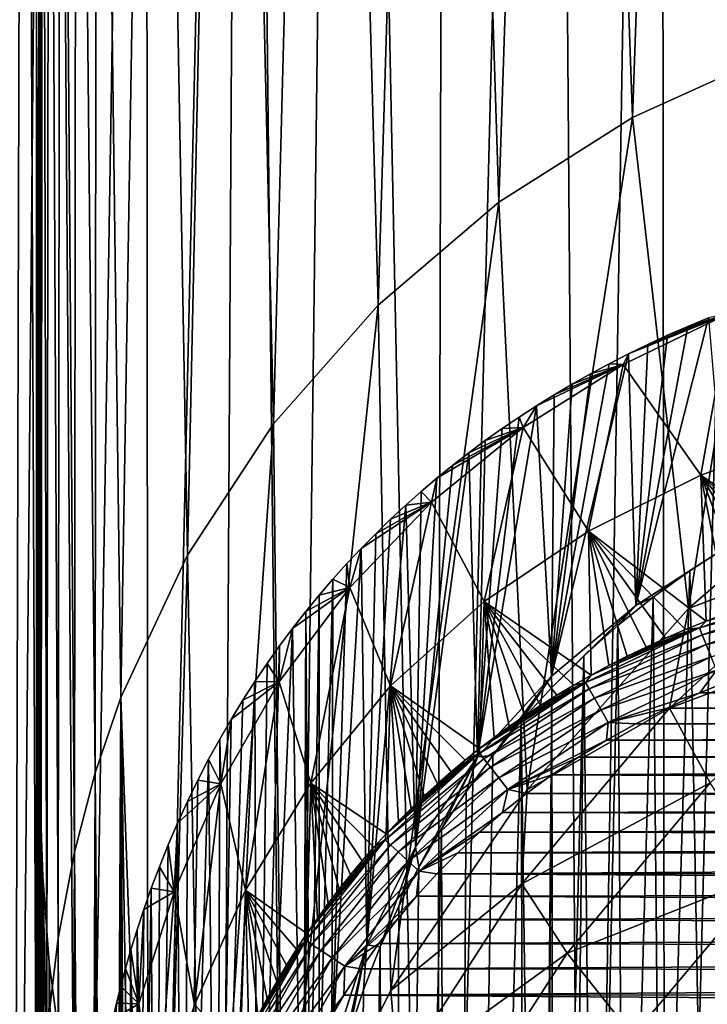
# Model space of a CAD drawing. Header units: metres. Extents: x -26 to 26, y -147 to 24.
# Tile 209 of 254: x -22 to -14, y -12 to -1. Entities that reach past the tile are written whole.
import ezdxf

# ---------------------------------------------------------------- set-up
doc = ezdxf.new("R2010")
doc.units = ezdxf.units.M
doc.layers.add('solid_12_411_052_XXX', color=7, linetype='CONTINUOUS')

msp = doc.modelspace()

# ---------------------------------------------------------------- linework, layer by layer
at = {"layer": 'solid_12_411_052_XXX'}
for points in [[(-14.748434, -26.553143, 3.65), (-14.804581, 23.890902, 3.65), (-13.433183, 24.117529, 3.65)], [(-13.781131, -26.7223, 3.65), (-14.748434, -26.553143, 3.65), (-13.433183, 24.117529, 3.65)], [(-15.62721, -26.336391, 3.65), (-16.009815, 23.571022, 3.65), (-14.804581, 23.890902, 3.65)], [(-14.748434, -26.553143, 3.65), (-15.62721, -26.336391, 3.65), (-14.804581, 23.890902, 3.65)], [(-17.269033, -25.743475, 3.65), (-17.146679, 23.146702, 3.65), (-16.009815, 23.571022, 3.65)], [(-15.62721, -26.336391, 3.65), (-17.269033, -25.743475, 3.65), (-16.009815, 23.571022, 3.65)], [(-17.269033, -25.743475, 3.65), (-18.258688, 22.602976, 3.65), (-17.146679, 23.146702, 3.65)], [(-18.851242, -24.906855, 3.65), (-19.357742, 21.927263, 3.65), (-18.258688, 22.602976, 3.65)], [(-17.269033, -25.743475, 3.65), (-18.851242, -24.906855, 3.65), (-18.258688, 22.602976, 3.65)], [(-20.404701, -23.790985, 3.65), (-20.439024, 21.112659, 3.65), (-19.357742, 21.927263, 3.65)], [(-19.633539, -24.384546, 3.65), (-20.404701, -23.790985, 3.65), (-19.357742, 21.927263, 3.65)], [(-18.851242, -24.906855, 3.65), (-19.633539, -24.384546, 3.65), (-19.357742, 21.927263, 3.65)], [(-21.151224, -23.133175, 3.65), (-21.469271, 20.174629, 3.65), (-20.439024, 21.112659, 3.65)], [(-20.404701, -23.790985, 3.65), (-21.151224, -23.133175, 3.65), (-20.439024, 21.112659, 3.65)], [(-21.85857, -22.421238, 3.65), (-22.415087, 19.138008, 3.65), (-21.469271, 20.174629, 3.65)], [(-21.151224, -23.133175, 3.65), (-21.85857, -22.421238, 3.65), (-21.469271, 20.174629, 3.65)], [(-13.532178, -1.580645, 129.483383), (-12.739793, 19.997231, 8.65), (-14.347273, 19.380148, 8.65)], [(-15.111617, -2.294259, 129.357559), (-14.347273, 19.380148, 8.65), (-15.84943, 18.544203, 8.65)], [(-13.532178, -1.580645, 129.483383), (-14.347273, 19.380148, 8.65), (-15.111617, -2.294259, 129.357559)], [(-16.571684, -3.22121, 129.194122), (-15.84943, 18.544203, 8.65), (-17.232626, 17.493704, 8.65)], [(-15.111617, -2.294259, 129.357559), (-15.84943, 18.544203, 8.65), (-16.571684, -3.22121, 129.194122)], [(-21.876024, -20.865044, 8.65), (-21.770681, 18.34635, 8.65), (-22.267822, 17.692759, 8.65)], [(-21.601269, -21.20232, 8.65), (-21.770681, 18.34635, 8.65), (-21.876024, -20.865044, 8.65)], [(-21.629984, -1.302863, 8.65), (-21.770681, 18.34635, 8.65), (-21.601269, -21.20232, 8.65)], [(-21.629984, -1.302863, 8.65), (-21.60421, 6.096146, 8.65), (-21.770681, 18.34635, 8.65)], [(-17.892395, -4.348652, 128.995331), (-17.232626, 17.493704, 8.65), (-18.461308, 16.253712, 8.65)], [(-16.571684, -3.22121, 129.194122), (-17.232626, 17.493704, 8.65), (-17.892395, -4.348652, 128.995331)], [(-19.037466, -5.6477, 128.766281), (-18.461308, 16.253712, 8.65), (-19.509523, 14.847548, 8.65)], [(-17.892395, -4.348652, 128.995331), (-18.461308, 16.253712, 8.65), (-19.037466, -5.6477, 128.766281)], [(-19.979809, -7.084848, 128.512878), (-19.509523, 14.847548, 8.65), (-20.34816, 13.311029, 8.65)], [(-19.037466, -5.6477, 128.766281), (-19.509523, 14.847548, 8.65), (-19.979809, -7.084848, 128.512878)], [(-20.70649, -8.642003, 128.238312), (-20.34816, 13.311029, 8.65), (-20.969254, 11.657794, 8.65)], [(-19.979809, -7.084848, 128.512878), (-20.34816, 13.311029, 8.65), (-20.70649, -8.642003, 128.238312)], [(-20.987593, -9.465328, 128.093155), (-20.969254, 11.657794, 8.65), (-21.19166, 10.808289, 8.65)], [(-20.70649, -8.642003, 128.238312), (-20.969254, 11.657794, 8.65), (-20.987593, -9.465328, 128.093155)], [(-21.215984, -10.334579, 127.93988), (-21.19166, 10.808289, 8.65), (-21.369556, 9.884659, 8.65)], [(-20.987593, -9.465328, 128.093155), (-21.19166, 10.808289, 8.65), (-21.215984, -10.334579, 127.93988)], [(-21.393509, -11.27508, 127.774048), (-21.369556, 9.884659, 8.65), (-21.49155, 8.935958, 8.65)], [(-21.215984, -10.334579, 127.93988), (-21.369556, 9.884659, 8.65), (-21.393509, -11.27508, 127.774048)], [(-21.51672, -12.314227, 127.590828), (-21.49155, 8.935958, 8.65), (-21.560629, 7.993751, 8.65)], [(-21.393509, -11.27508, 127.774048), (-21.49155, 8.935958, 8.65), (-21.51672, -12.314227, 127.590828)], [(-21.582357, -13.47976, 127.385315), (-21.560629, 7.993751, 8.65), (-21.592871, 7.044391, 8.65)], [(-21.51672, -12.314227, 127.590828), (-21.560629, 7.993751, 8.65), (-21.582357, -13.47976, 127.385315)], [(-21.582357, -13.47976, 127.385315), (-21.592871, 7.044391, 8.65), (-21.60421, 6.096146, 8.65)], [(-21.60421, -4.351471, 67.901367), (-21.60421, 6.096146, 8.65), (-21.629984, -1.302863, 8.65)], [(-21.582357, -13.47976, 127.385315), (-21.60421, 6.096146, 8.65), (-21.60421, -4.351471, 67.901367)], [(-21.60421, -8.701872, 8.65), (-21.629984, -1.302863, 8.65), (-21.601269, -21.20232, 8.65)], [(-21.606596, -28.760992, 124.399246), (-21.629984, -1.302863, 8.65), (-21.60421, -8.701872, 8.65)], [(-21.629971, -21.804976, 125.917404), (-21.629984, -1.302863, 8.65), (-21.606596, -28.760992, 124.399246)], [(-21.60421, -14.799079, 127.152695), (-21.60421, -4.351471, 67.901367), (-21.629984, -1.302863, 8.65)], [(-21.629971, -21.804976, 125.917404), (-21.60421, -14.799079, 127.152695), (-21.629984, -1.302863, 8.65)], [(-13.532178, -1.580645, 129.483383), (-15.111617, -2.294259, 129.357559), (-14.495688, -7.666632, 128.410294)], [(-13.532178, -1.580645, 129.483383), (-14.495688, -7.666632, 128.410294), (-12.479592, -5.925424, 128.7173)], [(-15.111617, -2.294259, 129.357559), (-16.571684, -3.22121, 129.194122), (-16.263756, -9.652102, 128.060211)], [(-15.111617, -2.294259, 129.357559), (-16.263756, -9.652102, 128.060211), (-14.495688, -7.666632, 128.410294)], [(-16.571684, -3.22121, 129.194122), (-17.892395, -4.348652, 128.995331), (-17.753521, -11.847823, 127.673065)], [(-16.571684, -3.22121, 129.194122), (-17.753521, -11.847823, 127.673065), (-16.263756, -9.652102, 128.060211)], [(-21.582357, -13.47976, 127.385315), (-21.60421, -4.351471, 67.901367), (-21.60421, -14.799079, 127.152695)], [(-17.892395, -4.348652, 128.995331), (-19.037466, -5.6477, 128.766281), (-18.939522, -14.216259, 127.255455)], [(-17.892395, -4.348652, 128.995331), (-18.939522, -14.216259, 127.255455), (-17.753521, -11.847823, 127.673065)], [(-15.212818, -4.99903, 141.72139), (-14.049247, -4.436065, 141.789215), (-15.154711, -4.882771, 141.22345)], [(-14.360525, -6.210313, 151.415588), (-14.049247, -4.436065, 141.789215), (-15.212818, -4.99903, 141.72139)], [(-14.049247, -4.436065, 141.789215), (-14.942022, -4.779125, 141.296021), (-15.154711, -4.882771, 141.22345)], [(-15.074025, -7.634517, 139.296677), (-14.279572, -4.487988, 141.499878), (-14.065224, -6.986013, 139.750763)], [(-15.074025, -7.634517, 139.296677), (-14.50459, -4.581748, 141.434219), (-14.279572, -4.487988, 141.499878)], [(-14.049247, -4.436065, 141.789215), (-14.725408, -4.678792, 141.366272), (-14.942022, -4.779125, 141.296021)], [(-14.049247, -4.436065, 141.789215), (-14.50459, -4.581748, 141.434219), (-14.725408, -4.678792, 141.366272)], [(-14.049247, -4.436065, 141.789215), (-14.279572, -4.487988, 141.499878), (-14.50459, -4.581748, 141.434219)], [(-14.360525, -6.210313, 151.415588), (-13.066315, -5.742096, 151.447174), (-14.049247, -4.436065, 141.789215)], [(-15.074025, -7.634517, 139.296677), (-14.725408, -4.678792, 141.366272), (-14.50459, -4.581748, 141.434219)], [(-15.074025, -7.634517, 139.296677), (-14.942022, -4.779125, 141.296021), (-14.725408, -4.678792, 141.366272)], [(-15.074025, -7.634517, 139.296677), (-15.154711, -4.882771, 141.22345), (-14.942022, -4.779125, 141.296021)], [(-15.99617, -8.407302, 138.755569), (-15.363431, -4.989723, 141.14856), (-15.154711, -4.882771, 141.22345)], [(-15.074025, -7.634517, 139.296677), (-15.99617, -8.407302, 138.755569), (-15.154711, -4.882771, 141.22345)], [(-15.212818, -4.99903, 141.72139), (-15.154711, -4.882771, 141.22345), (-15.363431, -4.989723, 141.14856)], [(-16.306269, -5.688954, 141.641647), (-15.212818, -4.99903, 141.72139), (-16.160088, -5.450102, 140.826202)], [(-15.59216, -6.823483, 151.377518), (-15.212818, -4.99903, 141.72139), (-16.306269, -5.688954, 141.641647)], [(-15.212818, -4.99903, 141.72139), (-15.966443, -5.330065, 140.910248), (-16.160088, -5.450102, 140.826202)], [(-15.99617, -8.407302, 138.755569), (-15.568259, -5.09991, 141.071411), (-15.363431, -4.989723, 141.14856)], [(-15.212818, -4.99903, 141.72139), (-15.769169, -5.213331, 140.991989), (-15.966443, -5.330065, 140.910248)], [(-15.212818, -4.99903, 141.72139), (-15.568259, -5.09991, 141.071411), (-15.769169, -5.213331, 140.991989)], [(-15.59216, -6.823483, 151.377518), (-14.360525, -6.210313, 151.415588), (-15.212818, -4.99903, 141.72139)], [(-15.212818, -4.99903, 141.72139), (-15.363431, -4.989723, 141.14856), (-15.568259, -5.09991, 141.071411)], [(-15.99617, -8.407302, 138.755569), (-15.769169, -5.213331, 140.991989), (-15.568259, -5.09991, 141.071411)], [(-15.99617, -8.407302, 138.755569), (-15.966443, -5.330065, 140.910248), (-15.769169, -5.213331, 140.991989)], [(-15.99617, -8.407302, 138.755569), (-16.160088, -5.450102, 140.826202), (-15.966443, -5.330065, 140.910248)], [(-16.807137, -9.292716, 138.135605), (-16.350254, -5.573538, 140.739777), (-16.160088, -5.450102, 140.826202)], [(-15.99617, -8.407302, 138.755569), (-16.807137, -9.292716, 138.135605), (-16.160088, -5.450102, 140.826202)], [(-16.306269, -5.688954, 141.641647), (-16.160088, -5.450102, 140.826202), (-16.350254, -5.573538, 140.739777)], [(-16.807137, -9.292716, 138.135605), (-16.536961, -5.700367, 140.65097), (-16.350254, -5.573538, 140.739777)], [(-16.306269, -5.688954, 141.641647), (-16.350254, -5.573538, 140.739777), (-16.536961, -5.700367, 140.65097)], [(-19.037466, -5.6477, 128.766281), (-19.979809, -7.084848, 128.512878), (-19.801477, -16.716925, 126.814537)], [(-19.037466, -5.6477, 128.766281), (-19.801477, -16.716925, 126.814537), (-18.939522, -14.216259, 127.255455)], [(-17.309647, -6.504272, 141.550949), (-16.306269, -5.688954, 141.641647), (-17.251955, -6.24389, 140.270386)], [(-16.734552, -7.592269, 151.333435), (-16.306269, -5.688954, 141.641647), (-17.309647, -6.504272, 141.550949)], [(-16.306269, -5.688954, 141.641647), (-17.077799, -6.102391, 140.369461), (-17.251955, -6.24389, 140.270386)], [(-16.306269, -5.688954, 141.641647), (-16.90065, -5.964721, 140.465866), (-17.077799, -6.102391, 140.369461)], [(-16.306269, -5.688954, 141.641647), (-16.720369, -5.830725, 140.559692), (-16.90065, -5.964721, 140.465866)], [(-16.807137, -9.292716, 138.135605), (-16.720369, -5.830725, 140.559692), (-16.536961, -5.700367, 140.65097)], [(-16.734552, -7.592269, 151.333435), (-15.59216, -6.823483, 151.377518), (-16.306269, -5.688954, 141.641647)], [(-16.306269, -5.688954, 141.641647), (-16.536961, -5.700367, 140.65097), (-16.720369, -5.830725, 140.559692)], [(-12.767717, -7.308009, 161.048798), (-13.066315, -5.742096, 151.447174), (-14.360525, -6.210313, 151.415588)], [(-16.807137, -9.292716, 138.135605), (-16.90065, -5.964721, 140.465866), (-16.720369, -5.830725, 140.559692)], [(-17.484751, -10.275054, 137.447769), (-17.077799, -6.102391, 140.369461), (-16.90065, -5.964721, 140.465866)], [(-16.807137, -9.292716, 138.135605), (-17.484751, -10.275054, 137.447769), (-16.90065, -5.964721, 140.465866)], [(-12.479592, -5.925424, 128.7173), (-14.495688, -7.666632, 128.410294), (-12.859157, -7.049165, 130.945816)], [(-17.484751, -10.275054, 137.447769), (-17.251955, -6.24389, 140.270386), (-17.077799, -6.102391, 140.369461)], [(-17.484751, -10.275054, 137.447769), (-17.423094, -6.389216, 140.16864), (-17.251955, -6.24389, 140.270386)], [(-17.309647, -6.504272, 141.550949), (-17.251955, -6.24389, 140.270386), (-17.423094, -6.389216, 140.16864)], [(-14.303095, -7.80543, 161.041962), (-14.360525, -6.210313, 151.415588), (-15.59216, -6.823483, 151.377518)], [(-13.048611, -7.384048, 161.04776), (-12.767717, -7.308009, 161.048798), (-14.360525, -6.210313, 151.415588)], [(-13.318394, -7.462914, 161.046661), (-13.048611, -7.384048, 161.04776), (-14.360525, -6.210313, 151.415588)], [(-13.577968, -7.544532, 161.045532), (-13.318394, -7.462914, 161.046661), (-14.360525, -6.210313, 151.415588)], [(-13.828207, -7.62887, 161.044388), (-13.577968, -7.544532, 161.045532), (-14.360525, -6.210313, 151.415588)], [(-14.069358, -7.715718, 161.043182), (-13.828207, -7.62887, 161.044388), (-14.360525, -6.210313, 151.415588)], [(-14.303095, -7.80543, 161.041962), (-14.069358, -7.715718, 161.043182), (-14.360525, -6.210313, 151.415588)], [(-17.484751, -10.275054, 137.447769), (-17.591274, -6.538591, 140.064041), (-17.423094, -6.389216, 140.16864)], [(-17.309647, -6.504272, 141.550949), (-17.423094, -6.389216, 140.16864), (-17.591274, -6.538591, 140.064041)], [(-18.203768, -7.436684, 141.450195), (-17.309647, -6.504272, 141.550949), (-18.077845, -7.011117, 139.733185)], [(-17.75598, -8.515483, 151.283829), (-17.309647, -6.504272, 141.550949), (-18.203768, -7.436684, 141.450195)], [(-17.309647, -6.504272, 141.550949), (-17.91869, -6.849513, 139.846329), (-18.077845, -7.011117, 139.733185)], [(-18.017294, -11.350057, 136.695053), (-17.756493, -6.69199, 139.956635), (-17.591274, -6.538591, 140.064041)], [(-17.484751, -10.275054, 137.447769), (-18.017294, -11.350057, 136.695053), (-17.591274, -6.538591, 140.064041)], [(-17.309647, -6.504272, 141.550949), (-17.756493, -6.69199, 139.956635), (-17.91869, -6.849513, 139.846329)], [(-17.309647, -6.504272, 141.550949), (-17.591274, -6.538591, 140.064041), (-17.756493, -6.69199, 139.956635)], [(-17.75598, -8.515483, 151.283829), (-16.734552, -7.592269, 151.333435), (-17.309647, -6.504272, 141.550949)], [(-18.017294, -11.350057, 136.695053), (-17.91869, -6.849513, 139.846329), (-17.756493, -6.69199, 139.956635)], [(-18.017294, -11.350057, 136.695053), (-18.077845, -7.011117, 139.733185), (-17.91869, -6.849513, 139.846329)], [(-15.563775, -8.398517, 161.033813), (-15.59216, -6.823483, 151.377518), (-16.734552, -7.592269, 151.333435)], [(-14.529147, -7.897683, 161.040695), (-14.303095, -7.80543, 161.041962), (-15.59216, -6.823483, 151.377518)], [(-14.748607, -7.992718, 161.039398), (-14.529147, -7.897683, 161.040695), (-15.59216, -6.823483, 151.377518)], [(-14.961411, -8.090322, 161.038055), (-14.748607, -7.992718, 161.039398), (-15.59216, -6.823483, 151.377518)], [(-15.168129, -8.190573, 161.036682), (-14.961411, -8.090322, 161.038055), (-15.59216, -6.823483, 151.377518)], [(-15.368874, -8.293341, 161.035263), (-15.168129, -8.190573, 161.036682), (-15.59216, -6.823483, 151.377518)], [(-15.563775, -8.398517, 161.033813), (-15.368874, -8.293341, 161.035263), (-15.59216, -6.823483, 151.377518)], [(-14.481601, -7.254582, 139.7034), (-15.074025, -7.634517, 139.296677), (-14.065224, -6.986013, 139.750763)], [(-14.316237, -16.555496, 138.063461), (-14.481601, -7.254582, 139.7034), (-14.065224, -6.986013, 139.750763)], [(-13.776618, -15.610365, 138.230103), (-14.316237, -16.555496, 138.063461), (-14.065224, -6.986013, 139.750763)], [(-19.979809, -7.084848, 128.512878), (-20.70649, -8.642003, 128.238312), (-20.324621, -19.306995, 126.357857)], [(-19.979809, -7.084848, 128.512878), (-20.324621, -19.306995, 126.357857), (-19.801477, -16.716925, 126.814537)], [(-18.400238, -12.540371, 135.861603), (-18.234045, -7.177082, 139.616974), (-18.077845, -7.011117, 139.733185)], [(-18.017294, -11.350057, 136.695053), (-18.400238, -12.540371, 135.861603), (-18.077845, -7.011117, 139.733185)], [(-18.203768, -7.436684, 141.450195), (-18.077845, -7.011117, 139.733185), (-18.234045, -7.177082, 139.616974)], [(-14.495688, -7.666632, 128.410294), (-14.705944, -8.757069, 130.644684), (-12.859157, -7.049165, 130.945816)], [(-12.468781, -7.919407, 133.163818), (-12.859157, -7.049165, 130.945816), (-14.705944, -8.757069, 130.644684)], [(-18.400238, -12.540371, 135.861603), (-18.387331, -7.347438, 139.497681), (-18.234045, -7.177082, 139.616974)], [(-18.203768, -7.436684, 141.450195), (-18.234045, -7.177082, 139.616974), (-18.387331, -7.347438, 139.497681)], [(-14.884171, -7.544545, 139.652283), (-15.074025, -7.634517, 139.296677), (-14.481601, -7.254582, 139.7034)], [(-14.789081, -17.534643, 137.890808), (-14.884171, -7.544545, 139.652283), (-14.481601, -7.254582, 139.7034)], [(-14.316237, -16.555496, 138.063461), (-14.789081, -17.534643, 137.890808), (-14.481601, -7.254582, 139.7034)], [(-18.536243, -13.208419, 135.393829), (-18.537647, -7.522363, 139.375198), (-18.387331, -7.347438, 139.497681)], [(-18.203768, -7.436684, 141.450195), (-18.387331, -7.347438, 139.497681), (-18.537647, -7.522363, 139.375198)], [(-18.400238, -12.540371, 135.861603), (-18.536243, -13.208419, 135.393829), (-18.387331, -7.347438, 139.497681)], [(-18.97452, -8.470971, 141.340378), (-18.203768, -7.436684, 141.450195), (-18.829321, -7.886375, 139.120331)], [(-18.630589, -9.577789, 151.229202), (-18.203768, -7.436684, 141.450195), (-18.97452, -8.470971, 141.340378)], [(-18.203768, -7.436684, 141.450195), (-18.685007, -7.702007, 139.24942), (-18.829321, -7.886375, 139.120331)], [(-18.203768, -7.436684, 141.450195), (-18.537647, -7.522363, 139.375198), (-18.685007, -7.702007, 139.24942)], [(-18.635849, -13.980565, 134.85318), (-18.685007, -7.702007, 139.24942), (-18.537647, -7.522363, 139.375198)], [(-18.536243, -13.208419, 135.393829), (-18.635849, -13.980565, 134.85318), (-18.537647, -7.522363, 139.375198)], [(-18.630589, -9.577789, 151.229202), (-17.75598, -8.515483, 151.283829), (-18.203768, -7.436684, 141.450195)], [(-14.377792, -7.88055, 161.194977), (-13.084285, -7.439078, 161.199844), (-14.303095, -7.80543, 161.041962)], [(-13.062066, -7.516963, 161.346313), (-13.084285, -7.439078, 161.199844), (-14.377792, -7.88055, 161.194977)], [(-14.347528, -7.95517, 161.342911), (-13.062066, -7.516963, 161.346313), (-14.377792, -7.88055, 161.194977)], [(-13.029995, -7.629239, 161.473083), (-13.062066, -7.516963, 161.346313), (-14.347528, -7.95517, 161.342911)], [(-13.084285, -7.439078, 161.199844), (-14.069358, -7.715718, 161.043182), (-14.303095, -7.80543, 161.041962)], [(-16.784029, -9.201643, 161.022842), (-16.734552, -7.592269, 151.333435), (-17.75598, -8.515483, 151.283829)], [(-16.784029, -9.201643, 161.022842), (-16.622953, -9.079128, 161.024506), (-16.734552, -7.592269, 151.333435)], [(-15.753051, -8.506052, 161.032349), (-15.563775, -8.398517, 161.033813), (-16.734552, -7.592269, 151.333435)], [(-15.936737, -8.615809, 161.030838), (-15.753051, -8.506052, 161.032349), (-16.734552, -7.592269, 151.333435)], [(-16.115347, -8.727957, 161.029312), (-15.936737, -8.615809, 161.030838), (-16.734552, -7.592269, 151.333435)], [(-16.288742, -8.842283, 161.02774), (-16.115347, -8.727957, 161.029312), (-16.734552, -7.592269, 151.333435)], [(-16.457951, -8.959375, 161.026154), (-16.288742, -8.842283, 161.02774), (-16.734552, -7.592269, 151.333435)], [(-16.622953, -9.079128, 161.024506), (-16.457951, -8.959375, 161.026154), (-16.734552, -7.592269, 151.333435)], [(-15.993631, -8.531989, 139.478165), (-15.99617, -8.407302, 138.755569), (-15.074025, -7.634517, 139.296677)], [(-15.993631, -8.531989, 139.478165), (-15.074025, -7.634517, 139.296677), (-15.641454, -8.184294, 139.539474)], [(-15.641454, -8.184294, 139.539474), (-15.074025, -7.634517, 139.296677), (-15.271111, -7.854676, 139.597595)], [(-15.271111, -7.854676, 139.597595), (-15.074025, -7.634517, 139.296677), (-14.884171, -7.544545, 139.652283)], [(-15.192978, -18.543293, 137.712967), (-15.271111, -7.854676, 139.597595), (-14.884171, -7.544545, 139.652283)], [(-14.789081, -17.534643, 137.890808), (-15.192978, -18.543293, 137.712967), (-14.884171, -7.544545, 139.652283)], [(-14.303551, -8.063478, 161.471115), (-13.029995, -7.629239, 161.473083), (-14.347528, -7.95517, 161.342911)], [(-12.990409, -7.767729, 161.567703), (-13.029995, -7.629239, 161.473083), (-14.303551, -8.063478, 161.471115)], [(-18.829321, -7.886375, 139.120331), (-18.685007, -7.702007, 139.24942), (-18.711584, -15.849269, 133.544708)], [(-18.692556, -14.875338, 134.226654), (-18.711584, -15.849269, 133.544708), (-18.685007, -7.702007, 139.24942)], [(-18.635849, -13.980565, 134.85318), (-18.692556, -14.875338, 134.226654), (-18.685007, -7.702007, 139.24942)], [(-14.495688, -7.666632, 128.410294), (-16.263756, -9.652102, 128.060211), (-14.705944, -8.757069, 130.644684)], [(-15.526048, -19.576769, 137.530746), (-15.641454, -8.184294, 139.539474), (-15.271111, -7.854676, 139.597595)], [(-15.192978, -18.543293, 137.712967), (-15.526048, -19.576769, 137.530746), (-15.271111, -7.854676, 139.597595)], [(-14.377792, -7.88055, 161.194977), (-14.303095, -7.80543, 161.041962), (-14.529147, -7.897683, 161.040695)], [(-14.249094, -8.197513, 161.566879), (-12.990409, -7.767729, 161.567703), (-14.303551, -8.063478, 161.471115)], [(-18.829321, -7.886375, 139.120331), (-18.711584, -15.849269, 133.544708), (-19.216978, -16.878641, 132.823944)], [(-18.970474, -8.075577, 138.987839), (-18.829321, -7.886375, 139.120331), (-19.216978, -16.878641, 132.823944)], [(-18.97452, -8.470971, 141.340378), (-18.829321, -7.886375, 139.120331), (-18.970474, -8.075577, 138.987839)], [(-15.62303, -8.47803, 161.188339), (-14.377792, -7.88055, 161.194977), (-15.563775, -8.398517, 161.033813)], [(-14.347528, -7.95517, 161.342911), (-14.377792, -7.88055, 161.194977), (-15.62303, -8.47803, 161.188339)], [(-15.583688, -8.547503, 161.338257), (-14.347528, -7.95517, 161.342911), (-15.62303, -8.47803, 161.188339)], [(-14.303551, -8.063478, 161.471115), (-14.347528, -7.95517, 161.342911), (-15.583688, -8.547503, 161.338257)], [(-14.377792, -7.88055, 161.194977), (-15.368874, -8.293341, 161.035263), (-15.563775, -8.398517, 161.033813)], [(-14.377792, -7.88055, 161.194977), (-15.168129, -8.190573, 161.036682), (-15.368874, -8.293341, 161.035263)], [(-14.377792, -7.88055, 161.194977), (-14.961411, -8.090322, 161.038055), (-15.168129, -8.190573, 161.036682)], [(-14.377792, -7.88055, 161.194977), (-14.748607, -7.992718, 161.039398), (-14.961411, -8.090322, 161.038055)], [(-14.377792, -7.88055, 161.194977), (-14.529147, -7.897683, 161.040695), (-14.748607, -7.992718, 161.039398)], [(-12.468781, -7.919407, 133.163818), (-14.705944, -8.757069, 130.644684), (-14.259504, -9.575462, 132.871811)], [(-19.108437, -8.269598, 138.85199), (-18.970474, -8.075577, 138.987839), (-19.216978, -16.878641, 132.823944)], [(-18.97452, -8.470971, 141.340378), (-18.970474, -8.075577, 138.987839), (-19.108437, -8.269598, 138.85199)], [(-15.525984, -8.649317, 161.468445), (-14.303551, -8.063478, 161.471115), (-15.583688, -8.547503, 161.338257)], [(-14.249094, -8.197513, 161.566879), (-14.303551, -8.063478, 161.471115), (-15.525984, -8.649317, 161.468445)], [(-15.973787, -21.69869, 137.156601), (-15.993631, -8.531989, 139.478165), (-15.641454, -8.184294, 139.539474)], [(-15.786713, -20.630161, 137.345001), (-15.973787, -21.69869, 137.156601), (-15.641454, -8.184294, 139.539474)], [(-15.526048, -19.576769, 137.530746), (-15.786713, -20.630161, 137.345001), (-15.641454, -8.184294, 139.539474)], [(-19.242901, -8.468396, 138.712799), (-19.108437, -8.269598, 138.85199), (-19.216978, -16.878641, 132.823944)], [(-18.97452, -8.470971, 141.340378), (-19.108437, -8.269598, 138.85199), (-19.242901, -8.468396, 138.712799)], [(-15.454215, -8.775888, 161.56575), (-14.249094, -8.197513, 161.566879), (-15.525984, -8.649317, 161.468445)], [(-14.1894, -8.344376, 161.623672), (-14.249094, -8.197513, 161.566879), (-15.454215, -8.775888, 161.56575)], [(-15.62303, -8.47803, 161.188339), (-15.563775, -8.398517, 161.033813), (-15.753051, -8.506052, 161.032349)], [(-15.375421, -8.914807, 161.623459), (-14.1894, -8.344376, 161.623672), (-15.454215, -8.775888, 161.56575)], [(-14.373407, -8.592649, 161.641434), (-14.1894, -8.344376, 161.623672), (-15.375421, -8.914807, 161.623459)], [(-14.373407, -8.592649, 161.641434), (-13.99617, -8.436812, 161.641418), (-14.1894, -8.344376, 161.623672)], [(-19.242901, -8.468396, 138.712799), (-19.216978, -16.878641, 132.823944), (-19.655647, -17.939013, 132.081482)], [(-19.373913, -8.671997, 138.570236), (-19.242901, -8.468396, 138.712799), (-19.655647, -17.939013, 132.081482)], [(-19.614676, -9.587469, 141.222458), (-18.97452, -8.470971, 141.340378), (-19.501665, -8.881329, 138.42366)], [(-19.345158, -10.751768, 151.170059), (-18.97452, -8.470971, 141.340378), (-19.614676, -9.587469, 141.222458)], [(-18.97452, -8.470971, 141.340378), (-19.373913, -8.671997, 138.570236), (-19.501665, -8.881329, 138.42366)], [(-18.97452, -8.470971, 141.340378), (-19.242901, -8.468396, 138.712799), (-19.373913, -8.671997, 138.570236)], [(-19.345158, -10.751768, 151.170059), (-18.630589, -9.577789, 151.229202), (-18.97452, -8.470971, 141.340378)], [(-16.639347, -9.277275, 139.346756), (-16.807137, -9.292716, 138.135605), (-15.99617, -8.407302, 138.755569)], [(-15.62303, -8.47803, 161.188339), (-16.622953, -9.079128, 161.024506), (-16.784029, -9.201643, 161.022842)], [(-16.783964, -9.250609, 161.179764), (-15.62303, -8.47803, 161.188339), (-16.784029, -9.201643, 161.022842)], [(-15.583688, -8.547503, 161.338257), (-15.62303, -8.47803, 161.188339), (-16.783964, -9.250609, 161.179764)], [(-16.639347, -9.277275, 139.346756), (-15.99617, -8.407302, 138.755569), (-16.326532, -8.896619, 139.413879)], [(-15.62303, -8.47803, 161.188339), (-16.457951, -8.959375, 161.026154), (-16.622953, -9.079128, 161.024506)], [(-15.62303, -8.47803, 161.188339), (-16.288742, -8.842283, 161.02774), (-16.457951, -8.959375, 161.026154)], [(-16.326532, -8.896619, 139.413879), (-15.99617, -8.407302, 138.755569), (-15.993631, -8.531989, 139.478165)], [(-15.62303, -8.47803, 161.188339), (-16.115347, -8.727957, 161.029312), (-16.288742, -8.842283, 161.02774)], [(-15.62303, -8.47803, 161.188339), (-15.936737, -8.615809, 161.030838), (-16.115347, -8.727957, 161.029312)], [(-15.62303, -8.47803, 161.188339), (-15.753051, -8.506052, 161.032349), (-15.936737, -8.615809, 161.030838)], [(-14.373407, -8.592649, 161.641434), (14.026423, -8.448763, 161.641418), (-13.99617, -8.436812, 161.641418)], [(-14.373407, -8.592649, 161.641434), (14.34167, -8.57883, 161.641434), (14.026423, -8.448763, 161.641418)], [(-17.8064, -10.135471, 161.010483), (-17.75598, -8.515483, 151.283829), (-18.630589, -9.577789, 151.229202)], [(-17.8064, -10.135471, 161.010483), (-17.670927, -9.993508, 161.012314), (-17.75598, -8.515483, 151.283829)], [(-16.941349, -9.326979, 161.021149), (-16.784029, -9.201643, 161.022842), (-17.75598, -8.515483, 151.283829)], [(-17.094818, -9.454995, 161.019424), (-16.941349, -9.326979, 161.021149), (-17.75598, -8.515483, 151.283829)], [(-17.244413, -9.585613, 161.017685), (-17.094818, -9.454995, 161.019424), (-17.75598, -8.515483, 151.283829)], [(-17.390158, -9.718793, 161.015915), (-17.244413, -9.585613, 161.017685), (-17.75598, -8.515483, 151.283829)], [(-17.532379, -9.854811, 161.014114), (-17.390158, -9.718793, 161.015915), (-17.75598, -8.515483, 151.283829)], [(-17.670927, -9.993508, 161.012314), (-17.532379, -9.854811, 161.014114), (-17.75598, -8.515483, 151.283829)], [(-16.735256, -9.312705, 161.332214), (-15.583688, -8.547503, 161.338257), (-16.783964, -9.250609, 161.179764)], [(-15.525984, -8.649317, 161.468445), (-15.583688, -8.547503, 161.338257), (-16.735256, -9.312705, 161.332214)], [(-16.123964, -23.860865, 136.77536), (-16.326532, -8.896619, 139.413879), (-15.993631, -8.531989, 139.478165)], [(-16.086374, -22.777233, 136.966431), (-16.123964, -23.860865, 136.77536), (-15.993631, -8.531989, 139.478165)], [(-15.973787, -21.69869, 137.156601), (-16.086374, -22.777233, 136.966431), (-15.993631, -8.531989, 139.478165)], [(-14.731751, -8.756929, 161.641449), (-14.373407, -8.592649, 161.641434), (-15.375421, -8.914807, 161.623459)], [(-14.731751, -8.756929, 161.641449), (14.641129, -8.713783, 161.641449), (-14.373407, -8.592649, 161.641434)], [(-14.373407, -8.592649, 161.641434), (14.641129, -8.713783, 161.641449), (14.34167, -8.57883, 161.641434)], [(-21.606531, -28.74226, 124.237602), (-21.606596, -28.760992, 124.399246), (-21.60421, -8.701872, 8.65)], [(-21.606531, -28.74226, 124.237602), (-21.60421, -8.701872, 8.65), (-21.60638, -28.739204, 124.092216)], [(-21.60638, -28.739204, 124.092216), (-21.60421, -8.701872, 8.65), (-21.606155, -28.750038, 123.962555)], [(-21.606155, -28.750038, 123.962555), (-21.60421, -8.701872, 8.65), (-21.605865, -28.772808, 123.847603)], [(-21.605865, -28.772808, 123.847603), (-21.60421, -8.701872, 8.65), (-21.605837, -28.775351, 123.838028)], [(-21.605133, -28.84676, 123.655594), (-21.605837, -28.775351, 123.838028), (-21.60421, -8.701872, 8.65)], [(-21.605133, -28.84676, 123.655594), (-21.60421, -8.701872, 8.65), (-21.60421, -22.360741, 86.113304)], [(-21.592873, -9.650065, 8.65), (-21.60421, -8.701872, 8.65), (-21.601269, -21.20232, 8.65)], [(-21.60421, -22.360741, 86.113304), (-21.60421, -8.701872, 8.65), (-21.592873, -9.650065, 8.65)], [(-20.70649, -8.642003, 128.238312), (-20.987593, -9.465328, 128.093155), (-20.815786, -30.510283, 124.382477)], [(-20.70649, -8.642003, 128.238312), (-20.815786, -30.510283, 124.382477), (-20.682367, -30.853758, 124.321915)], [(-20.70649, -8.642003, 128.238312), (-20.5, -21.942112, 125.893227), (-20.324621, -19.306995, 126.357857)], [(-20.70649, -8.642003, 128.238312), (-20.588936, -31.112617, 124.276268), (-20.5, -21.942112, 125.893227)], [(-20.70649, -8.642003, 128.238312), (-20.659361, -30.916323, 124.310883), (-20.588936, -31.112617, 124.276268)], [(-20.70649, -8.642003, 128.238312), (-20.682367, -30.853758, 124.321915), (-20.659361, -30.916323, 124.310883)], [(-19.501665, -8.881329, 138.42366), (-19.373913, -8.671997, 138.570236), (-19.655647, -17.939013, 132.081482)], [(-16.662903, -9.404875, 161.464966), (-15.525984, -8.649317, 161.468445), (-16.735256, -9.312705, 161.332214)], [(-15.454215, -8.775888, 161.56575), (-15.525984, -8.649317, 161.468445), (-16.662903, -9.404875, 161.464966)], [(-14.731751, -8.756929, 161.641449), (14.928665, -8.854599, 161.641464), (14.641129, -8.713783, 161.641449)], [(-16.57238, -9.520144, 161.564301), (-15.454215, -8.775888, 161.56575), (-16.662903, -9.404875, 161.464966)], [(-15.375421, -8.914807, 161.623459), (-15.454215, -8.775888, 161.56575), (-16.57238, -9.520144, 161.564301)], [(-16.263756, -9.652102, 128.060211), (-16.32081, -10.679453, 130.305725), (-14.705944, -8.757069, 130.644684)], [(-14.259504, -9.575462, 132.871811), (-14.705944, -8.757069, 130.644684), (-16.32081, -10.679453, 130.305725)], [(-15.071861, -8.929157, 161.641464), (-14.731751, -8.756929, 161.641449), (-15.375421, -8.914807, 161.623459)], [(-15.071861, -8.929157, 161.641464), (14.928665, -8.854599, 161.641464), (-14.731751, -8.756929, 161.641449)], [(-19.626179, -9.096327, 138.273117), (-19.501665, -8.881329, 138.42366), (-19.655647, -17.939013, 132.081482)], [(-19.614676, -9.587469, 141.222458), (-19.501665, -8.881329, 138.42366), (-19.626179, -9.096327, 138.273117)], [(-17.111017, -37.722141, 134.331329), (-16.639347, -9.277275, 139.346756), (-16.326532, -8.896619, 139.413879)], [(-16.243292, -38.876678, 134.127762), (-17.111017, -37.722141, 134.331329), (-16.326532, -8.896619, 139.413879)], [(-16.472784, -9.646931, 161.623184), (-15.375421, -8.914807, 161.623459), (-16.57238, -9.520144, 161.564301)], [(-15.394674, -9.108901, 161.641479), (-15.375421, -8.914807, 161.623459), (-16.472784, -9.646931, 161.623184)], [(-16.123964, -23.860865, 136.77536), (-16.243292, -38.876678, 134.127762), (-16.326532, -8.896619, 139.413879)], [(-15.394674, -9.108901, 161.641479), (-15.071861, -8.929157, 161.641464), (-15.375421, -8.914807, 161.623459)], [(-15.394674, -9.108901, 161.641479), (15.2053, -9.001396, 161.641479), (-15.071861, -8.929157, 161.641464)], [(-15.071861, -8.929157, 161.641464), (15.2053, -9.001396, 161.641479), (14.928665, -8.854599, 161.641464)], [(-15.394674, -9.108901, 161.641479), (15.470879, -9.153802, 161.641495), (15.2053, -9.001396, 161.641479)], [(-19.747341, -9.317657, 138.118149), (-19.626179, -9.096327, 138.273117), (-19.655647, -17.939013, 132.081482)], [(-19.614676, -9.587469, 141.222458), (-19.626179, -9.096327, 138.273117), (-19.747341, -9.317657, 138.118149)], [(-15.700971, -9.295862, 161.64151), (-15.394674, -9.108901, 161.641479), (-16.472784, -9.646931, 161.623184)], [(-15.700971, -9.295862, 161.64151), (15.470879, -9.153802, 161.641495), (-15.394674, -9.108901, 161.641479)], [(-15.700971, -9.295862, 161.64151), (15.724942, -9.311235, 161.64151), (15.470879, -9.153802, 161.641495)], [(-17.816376, -10.199804, 161.169525), (-16.783964, -9.250609, 161.179764), (-17.8064, -10.135471, 161.010483)], [(-16.735256, -9.312705, 161.332214), (-16.783964, -9.250609, 161.179764), (-17.816376, -10.199804, 161.169525)], [(-16.783964, -9.250609, 161.179764), (-17.670927, -9.993508, 161.012314), (-17.8064, -10.135471, 161.010483)], [(-16.783964, -9.250609, 161.179764), (-17.532379, -9.854811, 161.014114), (-17.670927, -9.993508, 161.012314)], [(-16.783964, -9.250609, 161.179764), (-17.390158, -9.718793, 161.015915), (-17.532379, -9.854811, 161.014114)], [(-16.783964, -9.250609, 161.179764), (-17.244413, -9.585613, 161.017685), (-17.390158, -9.718793, 161.015915)], [(-16.783964, -9.250609, 161.179764), (-17.094818, -9.454995, 161.019424), (-17.244413, -9.585613, 161.017685)], [(-16.783964, -9.250609, 161.179764), (-16.941349, -9.326979, 161.021149), (-17.094818, -9.454995, 161.019424)], [(-16.783964, -9.250609, 161.179764), (-16.784029, -9.201643, 161.022842), (-16.941349, -9.326979, 161.021149)], [(-19.747341, -9.317657, 138.118149), (-19.655647, -17.939013, 132.081482), (-20.024569, -19.02574, 131.320557)], [(-19.865562, -9.546227, 137.958099), (-19.747341, -9.317657, 138.118149), (-20.024569, -19.02574, 131.320557)], [(-19.614676, -9.587469, 141.222458), (-19.747341, -9.317657, 138.118149), (-19.865562, -9.546227, 137.958099)], [(-17.759174, -10.252476, 161.324997), (-16.735256, -9.312705, 161.332214), (-17.816376, -10.199804, 161.169525)], [(-16.662903, -9.404875, 161.464966), (-16.735256, -9.312705, 161.332214), (-17.759174, -10.252476, 161.324997)], [(-17.445957, -10.498699, 139.131393), (-17.484751, -10.275054, 137.447769), (-16.807137, -9.292716, 138.135605)], [(-17.445957, -10.498699, 139.131393), (-16.807137, -9.292716, 138.135605), (-17.200375, -10.080554, 139.205124)], [(-17.200375, -10.080554, 139.205124), (-16.807137, -9.292716, 138.135605), (-16.93095, -9.672438, 139.277084)], [(-17.111017, -37.722141, 134.331329), (-16.93095, -9.672438, 139.277084), (-16.639347, -9.277275, 139.346756)], [(-16.93095, -9.672438, 139.277084), (-16.807137, -9.292716, 138.135605), (-16.639347, -9.277275, 139.346756)], [(-15.991714, -9.489915, 161.641525), (-15.700971, -9.295862, 161.64151), (-16.472784, -9.646931, 161.623184)], [(-15.991714, -9.489915, 161.641525), (15.724942, -9.311235, 161.64151), (-15.700971, -9.295862, 161.64151)], [(-15.991714, -9.489915, 161.641525), (15.968242, -9.473591, 161.641525), (15.724942, -9.311235, 161.64151)], [(-20.987593, -9.465328, 128.093155), (-21.215984, -10.334579, 127.93988), (-21.066708, -29.980059, 124.475967)], [(-20.987593, -9.465328, 128.093155), (-21.066708, -29.980059, 124.475967), (-20.943451, -30.219925, 124.43367)], [(-20.987593, -9.465328, 128.093155), (-20.93371, -30.240618, 124.430023), (-20.815786, -30.510283, 124.382477)], [(-20.987593, -9.465328, 128.093155), (-20.943451, -30.219925, 124.43367), (-20.93371, -30.240618, 124.430023)], [(-17.672859, -10.331901, 161.4608), (-16.662903, -9.404875, 161.464966), (-17.759174, -10.252476, 161.324997)], [(-16.57238, -9.520144, 161.564301), (-16.662903, -9.404875, 161.464966), (-17.672859, -10.331901, 161.4608)], [(-15.991714, -9.489915, 161.641525), (16.201387, -9.640973, 161.641541), (15.968242, -9.473591, 161.641525)], [(-20.124596, -10.766891, 141.097565), (-19.614676, -9.587469, 141.222458), (-20.087946, -10.016527, 137.628799)], [(-19.901108, -12.005651, 151.106949), (-19.614676, -9.587469, 141.222458), (-20.124596, -10.766891, 141.097565)], [(-19.614676, -9.587469, 141.222458), (-19.979271, -9.779308, 137.794891), (-20.087946, -10.016527, 137.628799)], [(-19.979271, -9.779308, 137.794891), (-19.865562, -9.546227, 137.958099), (-20.024569, -19.02574, 131.320557)], [(-19.614676, -9.587469, 141.222458), (-19.865562, -9.546227, 137.958099), (-19.979271, -9.779308, 137.794891)], [(-19.901108, -12.005651, 151.106949), (-19.345158, -10.751768, 151.170059), (-19.614676, -9.587469, 141.222458)], [(-18.672268, -11.225786, 160.997192), (-18.630589, -9.577789, 151.229202), (-19.345158, -10.751768, 151.170059)], [(-18.672268, -11.225786, 160.997192), (-18.557344, -11.059222, 160.999115), (-18.630589, -9.577789, 151.229202)], [(-17.938766, -10.280643, 161.008621), (-17.8064, -10.135471, 161.010483), (-18.630589, -9.577789, 151.229202)], [(-18.068251, -10.429269, 161.006744), (-17.938766, -10.280643, 161.008621), (-18.630589, -9.577789, 151.229202)], [(-18.195049, -10.581624, 161.004852), (-18.068251, -10.429269, 161.006744), (-18.630589, -9.577789, 151.229202)], [(-18.318932, -10.737497, 161.00296), (-18.195049, -10.581624, 161.004852), (-18.630589, -9.577789, 151.229202)], [(-18.439699, -10.896683, 161.001038), (-18.318932, -10.737497, 161.00296), (-18.630589, -9.577789, 151.229202)], [(-18.557344, -11.059222, 160.999115), (-18.439699, -10.896683, 161.001038), (-18.630589, -9.577789, 151.229202)], [(-17.564083, -10.431958, 161.562546), (-16.57238, -9.520144, 161.564301), (-17.672859, -10.331901, 161.4608)], [(-16.472784, -9.646931, 161.623184), (-16.57238, -9.520144, 161.564301), (-17.564083, -10.431958, 161.562546)], [(-16.26799, -9.691072, 161.641541), (-15.991714, -9.489915, 161.641525), (-16.472784, -9.646931, 161.623184)], [(-14.259504, -9.575462, 132.871811), (-16.32081, -10.679453, 130.305725), (-15.825347, -11.439487, 132.543152)], [(-16.26799, -9.691072, 161.641541), (16.201387, -9.640973, 161.641541), (-15.991714, -9.489915, 161.641525)], [(-14.259504, -9.575462, 132.871811), (-15.825347, -11.439487, 132.543152), (-13.611175, -10.564794, 134.976593)], [(-21.590096, -23.435638, 85.923767), (-21.60421, -22.360741, 86.113304), (-21.592873, -9.650065, 8.65)], [(-21.592873, -9.650065, 8.65), (-21.601269, -21.20232, 8.65), (-21.311096, -21.537235, 8.65)], [(-21.56064, -10.599261, 8.65), (-21.592873, -9.650065, 8.65), (-21.311096, -21.537235, 8.65)], [(-21.590096, -23.435638, 85.923767), (-21.592873, -9.650065, 8.65), (-21.56064, -10.599261, 8.65)], [(-16.263756, -9.652102, 128.060211), (-17.753521, -11.847823, 127.673065), (-16.32081, -10.679453, 130.305725)], [(-17.444096, -10.542302, 161.622849), (-16.472784, -9.646931, 161.623184), (-17.564083, -10.431958, 161.562546)], [(-16.531038, -9.899497, 161.641556), (-16.472784, -9.646931, 161.623184), (-17.444096, -10.542302, 161.622849)], [(-17.111017, -37.722141, 134.331329), (-17.200375, -10.080554, 139.205124), (-16.93095, -9.672438, 139.277084)], [(-16.531038, -9.899497, 161.641556), (-16.26799, -9.691072, 161.641541), (-16.472784, -9.646931, 161.623184)], [(-16.531038, -9.899497, 161.641556), (16.425262, -9.813559, 161.641556), (-16.26799, -9.691072, 161.641541)], [(-16.26799, -9.691072, 161.641541), (16.425262, -9.813559, 161.641556), (16.201387, -9.640973, 161.641541)], [(-20.087946, -10.016527, 137.628799), (-19.979271, -9.779308, 137.794891), (-20.024569, -19.02574, 131.320557)], [(-16.78203, -10.115586, 161.641571), (-16.531038, -9.899497, 161.641556), (-17.444096, -10.542302, 161.622849)], [(-16.78203, -10.115586, 161.641571), (16.640657, -9.991636, 161.641571), (-16.531038, -9.899497, 161.641556)], [(-16.531038, -9.899497, 161.641556), (16.640657, -9.991636, 161.641571), (16.425262, -9.813559, 161.641556)], [(-20.087946, -10.016527, 137.628799), (-20.024569, -19.02574, 131.320557), (-20.321434, -20.134617, 130.544113)], [(-20.190872, -10.25551, 137.461456), (-20.087946, -10.016527, 137.628799), (-20.321434, -20.134617, 130.544113)], [(-20.124596, -10.766891, 141.097565), (-20.087946, -10.016527, 137.628799), (-20.190872, -10.25551, 137.461456)], [(-16.78203, -10.115586, 161.641571), (16.847942, -10.175382, 161.641586), (16.640657, -9.991636, 161.641571)], [(-17.783733, -36.474216, 134.551361), (-17.445957, -10.498699, 139.131393), (-17.200375, -10.080554, 139.205124)], [(-17.111017, -37.722141, 134.331329), (-17.783733, -36.474216, 134.551361), (-17.200375, -10.080554, 139.205124)], [(-17.02186, -10.339865, 161.641602), (-16.78203, -10.115586, 161.641571), (-17.444096, -10.542302, 161.622849)], [(-17.02186, -10.339865, 161.641602), (16.847942, -10.175382, 161.641586), (-16.78203, -10.115586, 161.641571)], [(-18.682423, -11.302177, 161.158585), (-17.816376, -10.199804, 161.169525), (-18.672268, -11.225786, 160.997192)], [(-17.759174, -10.252476, 161.324997), (-17.816376, -10.199804, 161.169525), (-18.682423, -11.302177, 161.158585)], [(-17.816376, -10.199804, 161.169525), (-18.557344, -11.059222, 160.999115), (-18.672268, -11.225786, 160.997192)], [(-17.816376, -10.199804, 161.169525), (-18.439699, -10.896683, 161.001038), (-18.557344, -11.059222, 160.999115)], [(-17.816376, -10.199804, 161.169525), (-18.318932, -10.737497, 161.00296), (-18.439699, -10.896683, 161.001038)], [(-17.816376, -10.199804, 161.169525), (-18.195049, -10.581624, 161.004852), (-18.318932, -10.737497, 161.00296)], [(-17.816376, -10.199804, 161.169525), (-18.068251, -10.429269, 161.006744), (-18.195049, -10.581624, 161.004852)], [(-17.816376, -10.199804, 161.169525), (-17.938766, -10.280643, 161.008621), (-18.068251, -10.429269, 161.006744)], [(-17.816376, -10.199804, 161.169525), (-17.8064, -10.135471, 161.010483), (-17.938766, -10.280643, 161.008621)], [(-17.02186, -10.339865, 161.641602), (17.047564, -10.365005, 161.641602), (16.847942, -10.175382, 161.641586)], [(-21.215984, -10.334579, 127.93988), (-21.393509, -11.27508, 127.774048), (-21.300882, -29.61585, 124.540184)], [(-21.215984, -10.334579, 127.93988), (-21.300882, -29.61585, 124.540184), (-21.185993, -29.786253, 124.510139)], [(-21.215984, -10.334579, 127.93988), (-21.185993, -29.786253, 124.510139), (-21.066708, -29.980059, 124.475967)], [(-20.286743, -10.493271, 137.294983), (-20.190872, -10.25551, 137.461456), (-20.321434, -20.134617, 130.544113)], [(-20.124596, -10.766891, 141.097565), (-20.190872, -10.25551, 137.461456), (-20.286743, -10.493271, 137.294983)], [(-18.618668, -11.344367, 161.317276), (-17.759174, -10.252476, 161.324997), (-18.682423, -11.302177, 161.158585)], [(-17.672859, -10.331901, 161.4608), (-17.759174, -10.252476, 161.324997), (-18.618668, -11.344367, 161.317276)], [(-18.520763, -11.409112, 161.456345), (-17.672859, -10.331901, 161.4608), (-18.618668, -11.344367, 161.317276)], [(-17.564083, -10.431958, 161.562546), (-17.672859, -10.331901, 161.4608), (-18.520763, -11.409112, 161.456345)], [(-17.870163, -11.371653, 138.977478), (-18.017294, -11.350057, 136.695053), (-17.484751, -10.275054, 137.447769)], [(-17.870163, -11.371653, 138.977478), (-17.484751, -10.275054, 137.447769), (-17.668083, -10.926776, 139.055923)], [(-17.668083, -10.926776, 139.055923), (-17.484751, -10.275054, 137.447769), (-17.445957, -10.498699, 139.131393)], [(-17.251398, -10.572994, 161.641617), (-17.02186, -10.339865, 161.641602), (-17.444096, -10.542302, 161.622849)], [(-17.251398, -10.572994, 161.641617), (17.047564, -10.365005, 161.641602), (-17.02186, -10.339865, 161.641602)], [(-18.396397, -11.491327, 161.560684), (-17.564083, -10.431958, 161.562546), (-18.520763, -11.409112, 161.456345)], [(-17.444096, -10.542302, 161.622849), (-17.564083, -10.431958, 161.562546), (-18.396397, -11.491327, 161.560684)], [(-17.251398, -10.572994, 161.641617), (17.240044, -10.560961, 161.641617), (17.047564, -10.365005, 161.641602)], [(-20.37574, -10.729388, 137.129654), (-20.286743, -10.493271, 137.294983), (-20.321434, -20.134617, 130.544113)], [(-20.124596, -10.766891, 141.097565), (-20.286743, -10.493271, 137.294983), (-20.37574, -10.729388, 137.129654)], [(-18.258825, -11.582252, 161.622498), (-17.444096, -10.542302, 161.622849), (-18.396397, -11.491327, 161.560684)], [(-17.471498, -10.815772, 161.641647), (-17.444096, -10.542302, 161.622849), (-18.258825, -11.582252, 161.622498)], [(-17.783733, -36.474216, 134.551361), (-17.668083, -10.926776, 139.055923), (-17.445957, -10.498699, 139.131393)], [(-17.471498, -10.815772, 161.641647), (-17.251398, -10.572994, 161.641617), (-17.444096, -10.542302, 161.622849)], [(-21.540159, -24.5464, 85.727913), (-21.590096, -23.435638, 85.923767), (-21.56064, -10.599261, 8.65)], [(-21.491558, -11.5416, 8.65), (-21.56064, -10.599261, 8.65), (-21.311096, -21.537235, 8.65)], [(-21.540159, -24.5464, 85.727913), (-21.56064, -10.599261, 8.65), (-21.491558, -11.5416, 8.65)], [(-17.471498, -10.815772, 161.641647), (17.425697, -10.763556, 161.641632), (-17.251398, -10.572994, 161.641617)], [(-17.251398, -10.572994, 161.641617), (17.425697, -10.763556, 161.641632), (17.240044, -10.560961, 161.641617)], [(-15.825347, -11.439487, 132.543152), (-15.105824, -12.344068, 134.662872), (-13.611175, -10.564794, 134.976593)], [(-13.611175, -10.564794, 134.976593), (-15.105824, -12.344068, 134.662872), (-12.770404, -11.710645, 136.92836)], [(-20.37574, -10.729388, 137.129654), (-20.321434, -20.134617, 130.544113), (-20.544271, -21.261198, 129.75528)], [(-20.457073, -10.959853, 136.968277), (-20.37574, -10.729388, 137.129654), (-20.544271, -21.261198, 129.75528)], [(-20.509966, -11.992393, 140.967041), (-20.124596, -10.766891, 141.097565), (-20.457073, -10.959853, 136.968277)], [(-20.311964, -13.314737, 151.040527), (-20.124596, -10.766891, 141.097565), (-20.509966, -11.992393, 140.967041)], [(-20.124596, -10.766891, 141.097565), (-20.37574, -10.729388, 137.129654), (-20.457073, -10.959853, 136.968277)], [(-20.311964, -13.314737, 151.040527), (-19.901108, -12.005651, 151.106949), (-20.124596, -10.766891, 141.097565)], [(-19.403769, -12.522369, 160.983719), (-19.345158, -10.751768, 151.170059), (-19.901108, -12.005651, 151.106949)], [(-19.403769, -12.522369, 160.983719), (-19.306936, -12.321469, 160.985641), (-19.345158, -10.751768, 151.170059)], [(-18.784248, -11.396181, 160.99527), (-18.672268, -11.225786, 160.997192), (-19.345158, -10.751768, 151.170059)], [(-18.893801, -11.571293, 160.993347), (-18.784248, -11.396181, 160.99527), (-19.345158, -10.751768, 151.170059)], [(-19.000914, -11.751282, 160.991409), (-18.893801, -11.571293, 160.993347), (-19.345158, -10.751768, 151.170059)], [(-19.105522, -11.936239, 160.989487), (-19.000914, -11.751282, 160.991409), (-19.345158, -10.751768, 151.170059)], [(-19.207554, -12.126263, 160.987564), (-19.105522, -11.936239, 160.989487), (-19.345158, -10.751768, 151.170059)], [(-19.306936, -12.321469, 160.985641), (-19.207554, -12.126263, 160.987564), (-19.345158, -10.751768, 151.170059)], [(-17.753521, -11.847823, 127.673065), (-17.678288, -12.786, 129.934296), (-16.32081, -10.679453, 130.305725)], [(-15.825347, -11.439487, 132.543152), (-16.32081, -10.679453, 130.305725), (-17.678288, -12.786, 129.934296)], [(-17.471498, -10.815772, 161.641647), (17.605001, -10.97324, 161.641663), (17.425697, -10.763556, 161.641632)], [(-17.683039, -11.069281, 161.641663), (-17.471498, -10.815772, 161.641647), (-18.258825, -11.582252, 161.622498)], [(-17.683039, -11.069281, 161.641663), (17.605001, -10.97324, 161.641663), (-17.471498, -10.815772, 161.641647)], [(-20.530888, -11.185032, 136.810608), (-20.457073, -10.959853, 136.968277), (-20.544271, -21.261198, 129.75528)], [(-20.509966, -11.992393, 140.967041), (-20.457073, -10.959853, 136.968277), (-20.530888, -11.185032, 136.810608)], [(-17.783733, -36.474216, 134.551361), (-17.870163, -11.371653, 138.977478), (-17.668083, -10.926776, 139.055923)], [(-17.683039, -11.069281, 161.641663), (17.778299, -11.190652, 161.641678), (17.605001, -10.97324, 161.641663)], [(-17.886251, -11.334209, 161.641693), (-17.683039, -11.069281, 161.641663), (-18.258825, -11.582252, 161.622498)], [(-17.886251, -11.334209, 161.641693), (17.778299, -11.190652, 161.641678), (-17.683039, -11.069281, 161.641663)], [(-20.59713, -11.400257, 136.659912), (-20.530888, -11.185032, 136.810608), (-20.544271, -21.261198, 129.75528)], [(-20.509966, -11.992393, 140.967041), (-20.530888, -11.185032, 136.810608), (-20.59713, -11.400257, 136.659912)], [(-17.886251, -11.334209, 161.641693), (17.94573, -11.416149, 161.641693), (17.778299, -11.190652, 161.641678)], [(-21.393509, -11.27508, 127.774048), (-21.51672, -12.314227, 127.590828), (-21.414358, -29.44453, 124.570389)], [(-21.393509, -11.27508, 127.774048), (-21.414358, -29.44453, 124.570389), (-21.300882, -29.61585, 124.540184)], [(-19.365654, -12.51555, 161.148254), (-18.682423, -11.302177, 161.158585), (-19.306936, -12.321469, 160.985641)], [(-18.618668, -11.344367, 161.317276), (-18.682423, -11.302177, 161.158585), (-19.365654, -12.51555, 161.148254)], [(-18.682423, -11.302177, 161.158585), (-19.207554, -12.126263, 160.987564), (-19.306936, -12.321469, 160.985641)], [(-18.682423, -11.302177, 161.158585), (-19.105522, -11.936239, 160.989487), (-19.207554, -12.126263, 160.987564)], [(-18.682423, -11.302177, 161.158585), (-19.000914, -11.751282, 160.991409), (-19.105522, -11.936239, 160.989487)], [(-18.682423, -11.302177, 161.158585), (-18.893801, -11.571293, 160.993347), (-19.000914, -11.751282, 160.991409)], [(-18.682423, -11.302177, 161.158585), (-18.784248, -11.396181, 160.99527), (-18.893801, -11.571293, 160.993347)], [(-18.682423, -11.302177, 161.158585), (-18.672268, -11.225786, 160.997192), (-18.784248, -11.396181, 160.99527)], [(-20.59713, -11.400257, 136.659912), (-20.544271, -21.261198, 129.75528), (-20.691483, -22.400414, 128.957611)], [(-20.65567, -11.605733, 136.516037), (-20.59713, -11.400257, 136.659912), (-20.691483, -22.400414, 128.957611)], [(-20.509966, -11.992393, 140.967041), (-20.59713, -11.400257, 136.659912), (-20.65567, -11.605733, 136.516037)], [(-19.29767, -12.54757, 161.309952), (-18.618668, -11.344367, 161.317276), (-19.365654, -12.51555, 161.148254)], [(-18.520763, -11.409112, 161.456345), (-18.618668, -11.344367, 161.317276), (-19.29767, -12.54757, 161.309952)], [(-19.191446, -12.597561, 161.452118), (-18.520763, -11.409112, 161.456345), (-19.29767, -12.54757, 161.309952)], [(-18.396397, -11.491327, 161.560684), (-18.520763, -11.409112, 161.456345), (-19.191446, -12.597561, 161.452118)], [(-18.345108, -12.803589, 138.724991), (-18.400238, -12.540371, 135.861603), (-18.017294, -11.350057, 136.695053)], [(-18.345108, -12.803589, 138.724991), (-18.017294, -11.350057, 136.695053), (-18.213989, -12.32528, 138.809326)], [(-18.272886, -35.10149, 134.793396), (-18.0536, -11.840199, 138.894867), (-17.870163, -11.371653, 138.977478)], [(-17.783733, -36.474216, 134.551361), (-18.272886, -35.10149, 134.793396), (-17.870163, -11.371653, 138.977478)], [(-18.081108, -11.611001, 161.641708), (-17.886251, -11.334209, 161.641693), (-18.258825, -11.582252, 161.622498)], [(-18.213989, -12.32528, 138.809326), (-18.017294, -11.350057, 136.695053), (-18.0536, -11.840199, 138.894867)], [(-18.081108, -11.611001, 161.641708), (17.94573, -11.416149, 161.641693), (-17.886251, -11.334209, 161.641693)], [(-18.081108, -11.611001, 161.641708), (18.107439, -11.650225, 161.641724), (17.94573, -11.416149, 161.641693)], [(-18.0536, -11.840199, 138.894867), (-18.017294, -11.350057, 136.695053), (-17.870163, -11.371653, 138.977478)], [(-19.05547, -12.661529, 161.558929), (-18.396397, -11.491327, 161.560684), (-19.191446, -12.597561, 161.452118)], [(-18.258825, -11.582252, 161.622498), (-18.396397, -11.491327, 161.560684), (-19.05547, -12.661529, 161.558929)], [(-15.825347, -11.439487, 132.543152), (-17.678288, -12.786, 129.934296), (-17.141615, -13.482084, 132.182999)], [(-15.825347, -11.439487, 132.543152), (-17.141615, -13.482084, 132.182999), (-15.105824, -12.344068, 134.662872)], [(-21.440161, -25.557865, 85.549561), (-21.540159, -24.5464, 85.727913), (-21.491558, -11.5416, 8.65)], [(-21.369516, -12.490635, 8.65), (-21.491558, -11.5416, 8.65), (-21.311096, -21.537235, 8.65)], [(-21.440161, -25.557865, 85.549561), (-21.491558, -11.5416, 8.65), (-21.369516, -12.490635, 8.65)], [(-20.707926, -11.80084, 136.379425), (-20.65567, -11.605733, 136.516037), (-20.691483, -22.400414, 128.957611)], [(-20.509966, -11.992393, 140.967041), (-20.65567, -11.605733, 136.516037), (-20.707926, -11.80084, 136.379425)], [(-18.904648, -12.732461, 161.622192), (-18.258825, -11.582252, 161.622498), (-19.05547, -12.661529, 161.558929)], [(-18.267694, -11.900403, 161.641739), (-18.258825, -11.582252, 161.622498), (-18.904648, -12.732461, 161.622192)], [(-18.267694, -11.900403, 161.641739), (-18.081108, -11.611001, 161.641708), (-18.258825, -11.582252, 161.622498)], [(-18.267694, -11.900403, 161.641739), (18.107439, -11.650225, 161.641724), (-18.081108, -11.611001, 161.641708)], [(-18.267694, -11.900403, 161.641739), (18.263477, -11.893505, 161.641739), (18.107439, -11.650225, 161.641724)], [(-15.105824, -12.344068, 134.662872), (-14.172728, -13.380013, 136.634018), (-12.770404, -11.710645, 136.92836)], [(-21.231623, -22.400414, 128.957611), (-20.707926, -11.80084, 136.379425), (-20.691483, -22.400414, 128.957611)], [(-21.231623, -22.400414, 128.957611), (-20.753765, -11.984923, 136.250519), (-20.707926, -11.80084, 136.379425)], [(-20.509966, -11.992393, 140.967041), (-20.707926, -11.80084, 136.379425), (-20.753765, -11.984923, 136.250519)], [(-17.753521, -11.847823, 127.673065), (-18.939522, -14.216259, 127.255455), (-17.678288, -12.786, 129.934296)], [(-18.272886, -35.10149, 134.793396), (-18.213989, -12.32528, 138.809326), (-18.0536, -11.840199, 138.894867)], [(-18.44651, -12.203938, 161.641769), (-18.267694, -11.900403, 161.641739), (-18.904648, -12.732461, 161.622192)], [(-18.44651, -12.203938, 161.641769), (18.413935, -12.14652, 161.641769), (-18.267694, -11.900403, 161.641739)], [(-18.267694, -11.900403, 161.641739), (18.413935, -12.14652, 161.641769), (18.263477, -11.893505, 161.641739)], [(-21.231623, -22.400414, 128.957611), (-20.794657, -12.160141, 136.127838), (-20.753765, -11.984923, 136.250519)], [(-20.509966, -11.992393, 140.967041), (-20.753765, -11.984923, 136.250519), (-20.794657, -12.160141, 136.127838)], [(-20.778444, -13.248526, 140.83223), (-20.509966, -11.992393, 140.967041), (-20.794657, -12.160141, 136.127838)], [(-20.594788, -14.657619, 150.971527), (-20.509966, -11.992393, 140.967041), (-20.778444, -13.248526, 140.83223)], [(-20.594788, -14.657619, 150.971527), (-20.311964, -13.314737, 151.040527), (-20.509966, -11.992393, 140.967041)]]:
    msp.add_3dface(points, dxfattribs=at)

doc.saveas('drawing.dxf')
